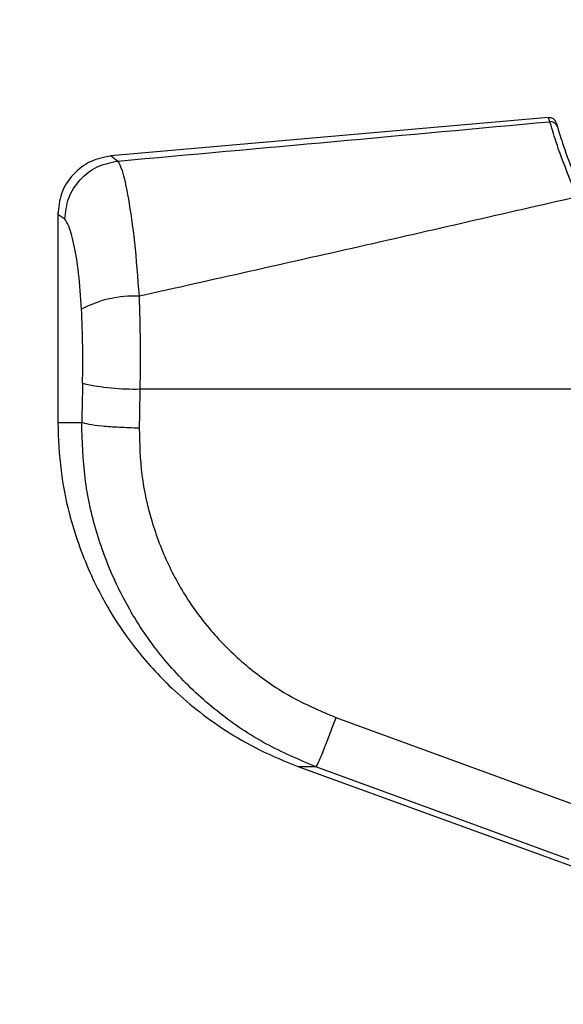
# Model space of a CAD drawing. Header units: millimetres. Extents: x 20 to 26560, y 40 to 17955.
# Tile 15 of 90: x 9687 to 9761, y 5165 to 5299. Entities that reach past the tile are written whole.
import ezdxf

# ---------------------------------------------------------------- set-up
doc = ezdxf.new("R2010")
doc.units = ezdxf.units.MM
doc.header["$LTSCALE"] = 2
doc.layers.add('COMPONENT_GEOMETRY', color=7, linetype='Continuous')
doc.styles.add('SLDTEXTSTYLE0', font='TXT', dxfattribs={"width": 0.75})
doc.dimstyles.new('SLDDIMSTYLE0', dxfattribs={"dimtxt": 150, "dimasz": 6.604, "dimexe": 0, "dimexo": 0.0625, "dimgap": 37.5, "dimtad": 0, "dimtih": 1, "dimtoh": 1, "dimdec": 1, "dimrnd": 1e-09, "dimzin": 12, "dimdsep": 46, "dimtxsty": 'SLDTEXTSTYLE0', "dimsah": 1, "dimcen": 0.09, "dimadec": 0, "dimazin": 3, "dimtfac": 1, "dimtdec": 1, "dimtofl": 0, "dimtmove": 0, "dimatfit": 3, "dimfxl": 1, "dimfrac": 2, "dimtolj": 1, "dimtzin": 12, "dimarcsym": 0})

# ---------------------------------------------------------------- blocks, each defined once
blk = doc.blocks.new('_D_3')
at = {"layer": 'COMPONENT_GEOMETRY', "color": 7}
for p, q in [((9873.9, 7344.96), (7394.08, 7344.96)), ((7400.43, 7344.96), (7400.43, 4670.97)), ((7100.33, 4640.5), (7054.63, 4640.5)), ((7054.63, 4640.5), (7054.63, 4402.38)), ((7700.54, 4640.5), (7746.24, 4640.5)), ((7746.24, 4640.5), (7746.24, 4402.38)), ((7054.63, 4402.38), (7100.33, 4402.38)), ((7746.24, 4402.38), (7700.54, 4402.38)), ((7400.43, 1503.96), (7400.43, 4177.95)), ((9668.77, 1503.96), (7394.08, 1503.96))]:
    blk.add_line(p, q, dxfattribs=at)
for points in [[(7400.43, 7344.96), (7399.42, 7338.36), (7401.45, 7338.36)], [(7400.43, 1503.96), (7401.45, 1510.56), (7399.42, 1510.56)]]:
    blk.add_solid(points, dxfattribs=at)
at = {"layer": 'COMPONENT_GEOMETRY', "color": 7, "char_height": 150, "attachment_point": 1, "style": 'SLDTEXTSTYLE0'}
for s, insert in [('9\'6.98"', (7100.33, 4595.74)), ('2920.5mm', (6908.14, 4371.31))]:
    blk.add_mtext(s, dxfattribs=dict(at, insert=insert))

msp = doc.modelspace()

# ---------------------------------------------------------------- linework, layer by layer
at = {"color": 7, "linetype": 'Continuous', "lineweight": 25}
for p, q in [((9759.15, 5285.97), (9699.37, 5280.74)), ((9760.19, 5285.25), (9760.35, 5284.72)), ((9692.11, 5273.07), (9692.11, 5244.36)), ((9703.33, 5248.94), (9781.46, 5248.94)), ((9730.1, 5204.11), (9764.69, 5191.44)), ((9725.01, 5197.37), (9812.72, 5165.45))]:
    msp.add_line(p, q, dxfattribs=at)
at = {"color": 8, "linetype": 'Continuous', "lineweight": 25}
for p, q in [((9699.42, 5280.74), (9700.32, 5280.05)), ((9693.06, 5272.12), (9692.11, 5272.77)), ((9692.11, 5244.36), (9695.39, 5244.36)), ((9727.36, 5197.37), (9725.01, 5197.37))]:
    msp.add_line(p, q, dxfattribs=at)
at = {"color": 7, "linetype": 'Continuous', "lineweight": 25, "flags": 128}
msp.add_lwpolyline([(9761.96, 5184.71), (9746.94, 5190.2), (9727.36, 5197.37)], dxfattribs=at)
at = {"color": 7, "linetype": 'Continuous', "lineweight": 25}
for centre, radius, start, end in [((9759.23, 5284.97), 1, 16.1887, 94.9936), ((9759.39, 5284.43), 0.998, 16.6601, 95.1342), ((9702.45, 5246.6), 15.01, 87.115, 118.1789), ((9702.51, 5280.82), 31.89, 257.2984, 271.4809)]:
    msp.add_arc(centre, radius, start, end, dxfattribs=at)
for centre, ratio in [((9856.44, 4922.83), 0.101601), ((9856.44, 4922.06), 0.096655)]:
    msp.add_ellipse(centre, major_axis=(0, 1617.44), ratio=ratio, start_param=1.367296, end_param=1.370675, dxfattribs=at)
at = {"color": 8, "linetype": 'Continuous', "lineweight": 25}
msp.add_open_spline([(9759.31, 5285.42), (9759.2, 5285.79), (9759.09, 5286.15), (9759.15, 5285.97), (9759.15, 5285.97)], degree=3, knots=[0, 0, 0, 0, 0.997104, 1, 1, 1, 1], dxfattribs=at)
at = {"color": 7, "linetype": 'Continuous', "lineweight": 25}
for points, knots in [([(9700.32, 5280.05), (9710.15, 5280.94), (9729.83, 5282.71), (9749.48, 5284.52), (9759.31, 5285.42)], [0, 0, 0, 0, 0.49988, 1, 1, 1, 1]), ([(9763.05, 5275.15), (9762.28, 5277.05), (9760.72, 5280.85), (9759.63, 5284.39), (9759.41, 5285.1), (9759.31, 5285.42)], [0, 0, 0, 0, 0.352456, 0.705295, 1, 1, 1, 1]), ([(9760.35, 5284.72), (9760.44, 5284.41), (9760.65, 5283.74), (9761.7, 5280.39), (9763.21, 5276.8), (9763.97, 5275)], [0, 0, 0, 0, 0.2955097, 0.6484708, 1, 1, 1, 1]), ([(9699.41, 5280.74), (9698.47, 5280.56), (9696.52, 5280.18), (9694.08, 5278.3), (9692.42, 5275.71), (9692.21, 5273.73), (9692.11, 5272.77)], [0, 0, 0, 0, 0.241202, 0.5, 0.758798, 1, 1, 1, 1]), ([(9700.32, 5280.05), (9700.5, 5279.72), (9700.92, 5278.98), (9701.75, 5275.17), (9702.63, 5269.2), (9703.01, 5264.12), (9703.21, 5261.59)], [0, 0, 0, 0, 0.208695, 0.473319, 0.736593, 1, 1, 1, 1]), ([(9763.05, 5275.15), (9753.13, 5272.88), (9733.27, 5268.32), (9713.23, 5263.83), (9703.21, 5261.59)], [0, 0, 0, 0, 0.499312, 1, 1, 1, 1]), ([(9695.36, 5259.83), (9695.24, 5261.52), (9695.01, 5264.94), (9694.31, 5268.91), (9693.61, 5271.41), (9693.23, 5271.9), (9693.06, 5272.12)], [0, 0, 0, 0, 0.257817, 0.519525, 0.787005, 1, 1, 1, 1]), ([(9703.21, 5261.59), (9703.27, 5259.52), (9703.39, 5255.34), (9703.35, 5251.09), (9703.33, 5248.94)], [0, 0, 0, 0, 0.493486, 1, 1, 1, 1]), ([(9695.5, 5249.71), (9695.52, 5251.39), (9695.56, 5254.79), (9695.43, 5258.13), (9695.36, 5259.83)], [0, 0, 0, 0, 0.492692, 1, 1, 1, 1]), ([(9692.11, 5244.36), (9692.2, 5242.14), (9692.36, 5238), (9693.51, 5232.29), (9694.97, 5227.53), (9696.54, 5223.7), (9698.06, 5220.66), (9699.98, 5217.31), (9702.97, 5213.01), (9706.88, 5208.72), (9711.1, 5205.07), (9715.08, 5202.21), (9719.73, 5199.5), (9723.2, 5198.1), (9725.01, 5197.37)], [0, 0, 0, 0, 0.108651, 0.203682, 0.285091, 0.352854, 0.406967, 0.452198, 0.542478, 0.663818, 0.736206, 0.816373, 0.904302, 1, 1, 1, 1]), ([(9727.36, 5197.37), (9725.04, 5198.35), (9720.4, 5200.3), (9714.11, 5204.56), (9708.49, 5209.65), (9703.73, 5215.58), (9699.97, 5222.18), (9697.27, 5229.29), (9695.6, 5236.74), (9695.46, 5241.82), (9695.39, 5244.36)], [0, 0, 0, 0, 0.1242539, 0.2487548, 0.3736733, 0.4983115, 0.6239519, 0.7486485, 0.8743533, 1, 1, 1, 1]), ([(9703.23, 5243.59), (9703.28, 5241.45), (9703.4, 5237.17), (9704.8, 5230.9), (9707.07, 5224.9), (9710.23, 5219.36), (9714.24, 5214.39), (9718.96, 5210.12), (9724.25, 5206.56), (9728.15, 5204.92), (9730.1, 5204.11)], [0, 0, 0, 0, 0.12587, 0.252179, 0.377314, 0.502687, 0.626919, 0.751876, 0.87635, 1, 1, 1, 1]), ([(9730.1, 5204.11), (9729.78, 5203.26), (9729.12, 5201.5), (9728.26, 5199.31), (9727.6, 5197.76), (9727.44, 5197.5), (9727.36, 5197.37)], [0, 0, 0, 0, 0.241934, 0.5, 0.758066, 1, 1, 1, 1])]:
    msp.add_open_spline(points, degree=3, knots=knots, dxfattribs=at)
for points in [[(9693.06, 5272.12), (9693.17, 5273.1), (9693.4, 5275.06), (9695.05, 5277.59), (9697.42, 5279.46), (9699.35, 5279.86), (9700.32, 5280.05)], [(9703.23, 5243.59), (9702.31, 5243.61), (9700.48, 5243.67), (9698.07, 5243.85), (9696.2, 5244.09), (9695.66, 5244.27), (9695.39, 5244.36)]]:
    msp.add_open_spline(points, degree=3, dxfattribs=at)

# ---------------------------------------------------------------- dimensions: what is measured, and where the dimension line sits
at = {"layer": 'COMPONENT_GEOMETRY', "color": 7}
dim = msp.add_linear_dim(base=(7400.43, 1503.96), p1=(9876.44, 7344.96), p2=(9671.31, 1503.96), angle=90, dimstyle='SLDDIMSTYLE0', dxfattribs=at)
dim.commit()
dim.dimension.update_dxf_attribs({"geometry": '_D_3', "text_midpoint": (7400.43, 4424.46), "dimtype": 160})

doc.saveas('drawing.dxf')
